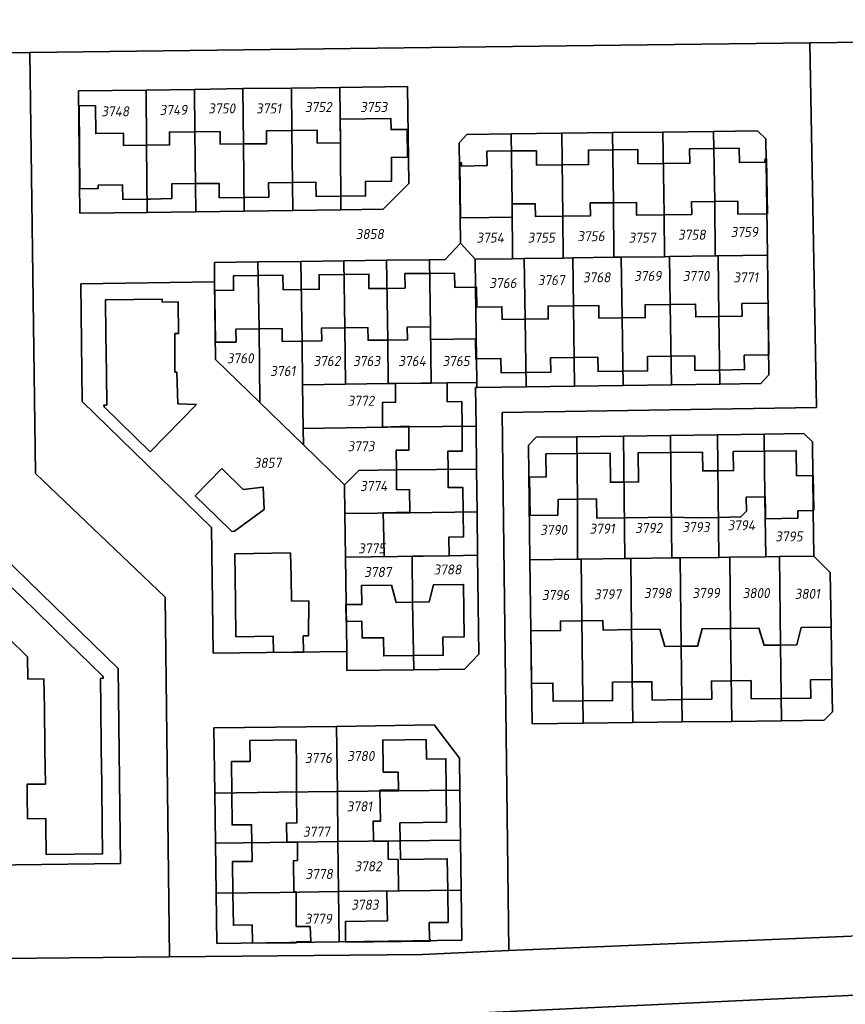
# Model space of a CAD drawing. Extents: x 177930 to 190767, y 381068 to 392034.
# Tile 246 of 256: x 184428 to 184577, y 386610 to 386787. Entities that reach past the tile are written whole.
import ezdxf
from ezdxf.enums import TextEntityAlignment as Align

# ---------------------------------------------------------------- set-up
doc = ezdxf.new("R2010")
doc.units = 0
for name, color, linetype, lineweight in [('B-XX-KG-GRENS_PERCEEL-GV', 150, 'Continuous', 25), ('B-XX-KG-GRENS_PERCEEL-S', 150, 'Continuous', 25), ('B-XX-OG-BEBOUWING-G', 7, 'Continuous', 35)]:
    doc.layers.add(name, color=color, linetype=linetype, lineweight=lineweight)
doc.styles.add('NLCS-ISO', font='NLCS-ISO.ttf', dxfattribs={"height": 1.8})

# ---------------------------------------------------------------- blocks, each defined once
blk = doc.blocks.new('SKG-PERCEELNUMMER-SO')
at = {"layer": 'DefPoints'}
blk.add_point((0, 0), dxfattribs=at)
at = {"style": 'NLCS-ISO', "oblique": 10, "flags": 1}
blk.add_attdef('GEMEENTECODE', text='', height=1.8, dxfattribs=at).set_placement((-0.5, 2.55), align=Align.MIDDLE_RIGHT)
blk.add_attdef('SECTIE', text='', height=1.8, dxfattribs=at).set_placement((0.5, 2.5), align=Align.MIDDLE_LEFT)
at = {"style": 'NLCS-ISO', "oblique": 10}
blk.add_attdef('PERCEELNUMMER', text='', height=1.8, dxfattribs=at).set_placement((0, 0), align=Align.MIDDLE_CENTER)

msp = doc.modelspace()

# ---------------------------------------------------------------- linework, layer by layer
at = {"layer": 'B-XX-KG-GRENS_PERCEEL-GV'}
for points in [[(184259.743, 386787.546), (184262.052, 386786.516), (184265.189, 386785.141), (184268.169, 386783.968), (184268.293, 386783.919), (184269.464, 386783.49), (184272.262, 386782.466), (184272.473, 386782.404), (184273.517, 386782.096), (184276.534, 386781.206), (184280.228, 386780.385), (184283.55, 386779.869), (184287.098, 386779.422), (184290.731, 386779.31), (184294.426, 386779.331), (184430.185, 386781.079), (184487.713, 386781.819), (184570.197, 386782.844), (184648.139, 386783.812), (184644.004, 386794.432)], [(184648.139, 386783.812), (184570.197, 386782.844), (184571.4, 386717.3), (184515, 386716.4), (184516.163, 386619.814), (184577.7, 386622.393)], [(184422.957, 386692.928), (184446.045, 386670.434), (184446.496, 386635.432), (184422.811, 386635.116)], [(184246.5, 386605.825), (184402.742, 386607.215), (184464.34, 386607.84), (184485.123, 386607.948), (184489.33, 386607.97), (184501.229, 386608.098), (184712.522, 386618.097), (184708.336, 386628.909), (184638.411, 386624.957), (184637.603, 386624.917), (184621.785, 386624.281), (184605.791, 386623.604), (184577.7, 386622.393), (184516.163, 386619.814), (184500.664, 386619.08), (184455.265, 386618.677), (184389.696, 386617.992), (184370.287, 386617.85), (184354.28, 386617.733), (184338.228, 386617.633), (184322.231, 386617.499), (184318.953, 386617.468), (184275.122, 386617.08)], [(184712.522, 386618.097), (184501.229, 386608.098)]]:
    msp.add_lwpolyline(points, dxfattribs=at)
for points in [[(184273.517, 386782.096), (184275.122, 386617.08), (184318.953, 386617.468), (184322.231, 386617.499), (184321.834, 386651.406), (184337.827, 386651.628), (184353.806, 386651.826), (184369.839, 386652.018), (184380.115, 386652.184), (184386.813, 386645.666), (184387.974, 386642.913), (184392.188, 386632.872), (184394.644, 386626.995), (184389.696, 386617.992), (184455.265, 386618.677), (184454.5, 386683.25), (184431.2, 386705.5), (184430.185, 386781.079), (184294.426, 386779.331), (184290.731, 386779.31), (184287.098, 386779.422), (184283.55, 386779.869), (184280.228, 386780.385), (184276.534, 386781.206)], [(184430.185, 386781.079), (184431.2, 386705.5), (184454.5, 386683.25), (184455.265, 386618.677), (184500.664, 386619.08), (184516.163, 386619.814), (184515, 386716.4), (184571.4, 386717.3), (184570.197, 386782.844), (184487.713, 386781.819)], [(184439.173, 386752.21), (184438.926, 386774.195), (184451.06, 386774.355), (184459.763, 386774.475), (184468.444, 386774.6), (184477.136, 386774.714), (184485.84, 386774.832), (184497.976, 386774.996), (184498.212, 386757.589), (184493.636, 386752.933), (184486.029, 386752.832), (184477.382, 386752.717), (184468.673, 386752.601), (184459.964, 386752.486), (184451.285, 386752.371)], [(184451.285, 386752.371), (184451.141, 386764.433), (184451.06, 386774.355), (184438.926, 386774.195), (184439.173, 386752.21)], [(184459.763, 386774.475), (184451.06, 386774.355), (184451.141, 386764.433), (184451.285, 386752.371), (184459.964, 386752.486), (184459.804, 386766.842)], [(184468.444, 386774.6), (184459.763, 386774.475), (184459.804, 386766.842), (184459.964, 386752.486), (184468.673, 386752.601), (184468.54, 386764.659)], [(184477.136, 386774.714), (184468.444, 386774.6), (184468.54, 386764.659), (184468.673, 386752.601), (184477.382, 386752.717), (184477.21, 386767.07)], [(184477.136, 386774.714), (184477.21, 386767.07), (184477.382, 386752.717), (184486.029, 386752.832), (184485.942, 386764.881), (184485.84, 386774.832)], [(184497.976, 386774.996), (184485.84, 386774.832), (184485.942, 386764.881), (184486.029, 386752.832), (184493.636, 386752.933), (184498.212, 386757.589)], [(184439.618, 386718.398), (184439.372, 386739.554), (184463.363, 386739.871), (184463.324, 386743.378), (184471.138, 386743.48), (184478.826, 386743.58), (184486.534, 386743.68), (184494.232, 386743.78), (184501.929, 386743.88), (184504.761, 386743.917), (184507.516, 386746.846), (184507.444, 386751.47), (184507.24, 386764.877), (184508.65, 386766.38), (184516.578, 386766.478), (184525.692, 386766.59), (184534.757, 386766.701), (184543.831, 386766.813), (184552.926, 386766.925), (184560.79, 386767.022), (184562.316, 386765.611), (184562.574, 386744.667), (184562.86, 386723.166), (184561.398, 386721.644), (184554.072, 386721.544), (184545.392, 386721.425), (184536.677, 386721.306), (184527.981, 386721.187), (184519.287, 386721.068), (184510.41, 386720.946), (184510.21, 386720.943), (184510.29, 386713.966), (184510.378, 386706.257), (184510.466, 386698.568), (184510.555, 386690.788), (184510.771, 386673.042), (184508.195, 386670.336), (184499.108, 386670.228), (184487.106, 386670.086), (184487.079, 386673.486), (184463.111, 386673.19), (184462.801, 386695.777)], [(184507.444, 386751.47), (184507.516, 386746.846), (184510.141, 386743.969), (184516.848, 386744.054), (184516.755, 386753.885), (184516.578, 386766.478), (184508.65, 386766.38), (184507.24, 386764.877)], [(184525.692, 386766.59), (184516.578, 386766.478), (184516.755, 386753.885), (184516.848, 386744.054), (184518.925, 386744.078), (184525.948, 386744.173), (184525.888, 386751.705)], [(184534.757, 386766.701), (184525.692, 386766.59), (184525.888, 386751.705), (184525.948, 386744.173), (184527.638, 386744.193), (184535.023, 386744.305), (184534.939, 386754.117)], [(184543.831, 386766.813), (184534.757, 386766.701), (184534.939, 386754.117), (184535.023, 386744.305), (184536.335, 386744.317), (184544.12, 386744.414), (184544.062, 386751.937)], [(184544.12, 386744.414), (184545.035, 386744.435), (184553.207, 386744.558), (184553.123, 386754.348), (184552.926, 386766.925), (184543.831, 386766.813), (184544.062, 386751.937)], [(184560.79, 386767.022), (184552.926, 386766.925), (184553.123, 386754.348), (184553.207, 386744.558), (184553.747, 386744.571), (184562.574, 386744.667), (184562.316, 386765.611)], [(184507.516, 386746.846), (184504.761, 386743.917), (184501.929, 386743.88), (184502.107, 386731.839), (184502.224, 386721.719), (184505.094, 386721.757), (184510.404, 386721.828), (184510.374, 386726.064), (184510.218, 386738.95), (184510.141, 386743.969)], [(184525.948, 386744.173), (184518.925, 386744.078), (184519.102, 386733.193), (184519.287, 386721.068), (184527.981, 386721.187), (184527.763, 386735.608), (184527.638, 386744.193)], [(184536.677, 386721.306), (184536.497, 386733.427), (184536.335, 386744.317), (184535.023, 386744.305), (184527.638, 386744.193), (184527.763, 386735.608), (184527.981, 386721.187)], [(184545.392, 386721.425), (184545.148, 386735.841), (184545.035, 386744.435), (184544.12, 386744.414), (184536.335, 386744.317), (184536.497, 386733.427), (184536.677, 386721.306)], [(184545.035, 386744.435), (184545.148, 386735.841), (184545.392, 386721.425), (184554.072, 386721.544), (184553.881, 386733.66), (184553.747, 386744.571), (184553.207, 386744.558)], [(184562.86, 386723.166), (184562.574, 386744.667), (184553.747, 386744.571), (184553.881, 386733.66), (184554.072, 386721.544), (184561.398, 386721.644)], [(184471.456, 386718.237), (184471.348, 386731.441), (184471.138, 386743.48), (184463.324, 386743.378), (184463.363, 386739.871), (184463.519, 386725.954)], [(184479.136, 386721.412), (184479.057, 386729.243), (184478.826, 386743.58), (184471.138, 386743.48), (184471.348, 386731.441), (184471.456, 386718.237), (184479.293, 386710.61), (184479.251, 386713.576)], [(184486.534, 386743.68), (184478.826, 386743.58), (184479.057, 386729.243), (184479.136, 386721.412), (184486.825, 386721.514), (184486.717, 386731.64)], [(184486.534, 386743.68), (184486.717, 386731.64), (184486.825, 386721.514), (184494.535, 386721.617), (184494.446, 386729.441), (184494.232, 386743.78)], [(184494.232, 386743.78), (184494.446, 386729.441), (184494.535, 386721.617), (184495.805, 386721.634), (184502.224, 386721.719), (184502.107, 386731.839), (184501.929, 386743.88)], [(184518.925, 386744.078), (184516.848, 386744.054), (184510.141, 386743.969), (184510.218, 386738.95), (184510.374, 386726.064), (184510.404, 386721.828), (184510.41, 386720.946), (184519.287, 386721.068), (184519.102, 386733.193)], [(184479.293, 386710.61), (184471.456, 386718.237), (184463.519, 386725.954), (184463.363, 386739.871), (184439.372, 386739.554), (184439.618, 386718.398), (184462.801, 386695.777), (184463.111, 386673.19), (184487.079, 386673.486), (184487.079, 386673.532), (184486.834, 386690.438), (184486.739, 386698.293), (184486.671, 386703.426)], [(184479.136, 386721.412), (184479.251, 386713.576), (184498.195, 386713.825), (184510.29, 386713.966), (184510.21, 386720.943), (184510.41, 386720.946), (184510.404, 386721.828), (184505.094, 386721.757), (184502.224, 386721.719), (184495.805, 386721.634), (184494.535, 386721.617), (184486.825, 386721.514)], [(184479.293, 386710.61), (184486.671, 386703.426), (184489.244, 386706.017), (184495.987, 386706.106), (184510.378, 386706.257), (184510.29, 386713.966), (184498.195, 386713.825), (184479.251, 386713.576)], [(184519.96, 386689.988), (184519.716, 386710.547), (184521.103, 386711.969), (184528.353, 386712.07), (184536.731, 386712.187), (184545.169, 386712.305), (184553.6, 386712.423), (184562.001, 386712.54), (184569.137, 386712.64), (184570.662, 386711.166), (184570.823, 386698.866), (184570.921, 386690.619), (184573.879, 386687.682), (184574.038, 386677.887), (184574.169, 386668.476), (184574.252, 386662.66), (184572.779, 386661.145), (184565.089, 386661.053), (184556.193, 386660.946), (184547.312, 386660.84), (184538.406, 386660.734), (184529.499, 386660.628), (184520.334, 386660.518), (184520.107, 386677.19)], [(184536.731, 386712.187), (184536.989, 386690.199), (184538.049, 386690.212), (184545.418, 386690.303), (184545.309, 386700.93), (184545.169, 386712.305)], [(184553.847, 386690.408), (184553.6, 386712.423), (184545.169, 386712.305), (184545.309, 386700.93), (184545.418, 386690.303), (184546.938, 386690.322)], [(184553.847, 386690.408), (184555.837, 386690.432), (184562.277, 386690.512), (184562.143, 386701.147), (184562.001, 386712.54), (184553.6, 386712.423)], [(184562.277, 386690.512), (184564.727, 386690.542), (184570.921, 386690.619), (184570.823, 386698.866), (184570.662, 386711.166), (184569.137, 386712.64), (184562.001, 386712.54), (184562.143, 386701.147)], [(184521.103, 386711.969), (184519.716, 386710.547), (184519.96, 386689.988), (184528.479, 386690.093), (184528.485, 386700.705), (184528.353, 386712.07)], [(184528.353, 386712.07), (184528.485, 386700.705), (184528.479, 386690.093), (184529.149, 386690.102), (184536.989, 386690.199), (184536.731, 386712.187)], [(184400.928, 386683.58), (184408.207, 386676.495), (184422.42, 386662.668), (184422.572, 386651.872), (184422.79, 386636.576), (184422.811, 386635.116), (184446.496, 386635.432), (184446.045, 386670.434), (184422.957, 386692.928), (184422.767, 386705.807), (184400.679, 386705.492)], [(184486.671, 386703.426), (184486.739, 386698.293), (184498.375, 386698.43), (184510.466, 386698.568), (184510.378, 386706.257), (184495.987, 386706.106), (184489.244, 386706.017)], [(184486.834, 386690.438), (184496.175, 386690.568), (184498.815, 386690.596), (184505.46, 386690.668), (184510.555, 386690.788), (184510.466, 386698.568), (184498.375, 386698.43), (184486.739, 386698.293)], [(184486.834, 386690.438), (184487.079, 386673.532), (184487.079, 386673.486), (184487.106, 386670.086), (184499.108, 386670.228), (184498.909, 386682.365), (184498.815, 386690.596), (184496.175, 386690.568)], [(184498.815, 386690.596), (184498.909, 386682.365), (184499.108, 386670.228), (184508.195, 386670.336), (184510.771, 386673.042), (184510.555, 386690.788), (184505.46, 386690.668)], [(184520.334, 386660.518), (184529.499, 386660.628), (184529.321, 386674.238), (184529.149, 386690.102), (184528.479, 386690.093), (184519.96, 386689.988), (184520.107, 386677.19)], [(184536.989, 386690.199), (184529.149, 386690.102), (184529.321, 386674.238), (184529.499, 386660.628), (184538.406, 386660.734), (184538.176, 386677.423), (184538.049, 386690.212)], [(184545.418, 386690.303), (184538.049, 386690.212), (184538.176, 386677.423), (184538.406, 386660.734), (184547.312, 386660.84), (184547.237, 386664.852), (184547.115, 386674.433), (184546.938, 386690.322)], [(184553.847, 386690.408), (184546.938, 386690.322), (184547.115, 386674.433), (184547.237, 386664.852), (184547.312, 386660.84), (184556.193, 386660.946), (184555.984, 386677.654), (184555.837, 386690.432)], [(184562.277, 386690.512), (184555.837, 386690.432), (184555.984, 386677.654), (184556.193, 386660.946), (184565.089, 386661.053), (184564.914, 386674.654), (184564.727, 386690.542)], [(184574.169, 386668.476), (184574.038, 386677.887), (184573.879, 386687.682), (184570.921, 386690.619), (184564.727, 386690.542), (184564.914, 386674.654), (184565.089, 386661.053), (184572.779, 386661.145), (184574.252, 386662.66)], [(184463.396, 386648.07), (184463.249, 386659.771), (184485.25, 386660.029), (184502.759, 386660.33), (184507.314, 386654.317), (184507.385, 386648.618), (184507.497, 386639.622), (184507.602, 386630.631), (184507.708, 386621.637), (184485.731, 386621.36), (184463.734, 386621.066), (184463.621, 386630.084), (184463.509, 386639.07)], [(184463.396, 386648.07), (184474.896, 386648.209), (184485.392, 386648.351), (184485.25, 386660.029), (184463.249, 386659.771)], [(184507.385, 386648.618), (184507.314, 386654.317), (184502.759, 386660.33), (184485.25, 386660.029), (184485.392, 386648.351), (184496.403, 386648.477)], [(184463.396, 386648.07), (184463.509, 386639.07), (184478.236, 386639.244), (184485.506, 386639.351), (184485.392, 386648.351), (184474.896, 386648.209)], [(184485.506, 386639.351), (184507.497, 386639.622), (184507.385, 386648.618), (184496.403, 386648.477), (184485.392, 386648.351)], [(184463.509, 386639.07), (184463.621, 386630.084), (184475.124, 386630.198), (184485.619, 386630.37), (184485.506, 386639.351), (184478.236, 386639.244)], [(184485.506, 386639.351), (184485.619, 386630.37), (184496.617, 386630.491), (184507.602, 386630.631), (184507.497, 386639.622)], [(184485.619, 386630.37), (184475.124, 386630.198), (184463.621, 386630.084), (184463.734, 386621.066), (184485.731, 386621.36)], [(184485.619, 386630.37), (184485.731, 386621.36), (184507.708, 386621.637), (184507.602, 386630.631), (184496.617, 386630.491)]]:
    msp.add_lwpolyline(points, close=True, dxfattribs=at)
at = {"layer": 'B-XX-OG-BEBOUWING-G'}
for points in [[(184451.141, 386764.433), (184446.991, 386764.375), (184447.027, 386766.595), (184442.03, 386766.536), (184441.971, 386771.55), (184439.069, 386771.527)], [(184439.069, 386771.527), (184439.196, 386756.627)], [(184486.011, 386755.286), (184490.461, 386755.342), (184490.431, 386757.947), (184495.14, 386758.001), (184495.092, 386762.261), (184497.962, 386762.294), (184497.906, 386767.283), (184495.036, 386767.25), (184495.011, 386769.212), (184485.887, 386769.094), (184485.942, 386764.881)], [(184459.804, 386766.842), (184455.254, 386766.786), (184455.286, 386764.49), (184451.141, 386764.433)], [(184468.54, 386764.659), (184464.38, 386764.6), (184464.347, 386766.898), (184459.804, 386766.842)], [(184477.21, 386767.07), (184472.66, 386767.016), (184472.693, 386764.718), (184468.54, 386764.659)], [(184485.942, 386764.881), (184481.782, 386764.827), (184481.752, 386767.123), (184477.21, 386767.07)], [(184534.801, 386763.637), (184530.447, 386763.578), (184530.482, 386760.978), (184525.767, 386760.916)], [(184543.919, 386761.15), (184539.353, 386761.099), (184539.318, 386763.699), (184534.801, 386763.637)], [(184552.974, 386763.859), (184548.612, 386763.803), (184548.645, 386761.203), (184543.919, 386761.15)], [(184562.444, 386761.974), (184562.16, 386761.98), (184562.152, 386761.386), (184557.566, 386761.328), (184557.495, 386763.918), (184552.974, 386763.859)], [(184516.621, 386763.405), (184512.253, 386763.357), (184512.275, 386760.774), (184507.659, 386760.696), (184507.647, 386761.289), (184507.364, 386761.296)], [(184525.767, 386760.916), (184521.158, 386760.855), (184521.129, 386763.455), (184516.621, 386763.405)], [(184562.572, 386752.104), (184562.444, 386761.974)], [(184507.364, 386761.296), (184507.5, 386751.404)], [(184439.196, 386756.627), (184442.17, 386756.651), (184442.46, 386756.655), (184442.451, 386757.255), (184446.85, 386757.311), (184446.872, 386754.712), (184451.257, 386754.747)], [(184451.257, 386754.747), (184451.872, 386754.752), (184455.706, 386754.895), (184455.674, 386757.484), (184459.908, 386757.537)], [(184459.908, 386757.537), (184464.168, 386757.59), (184464.2, 386755.001), (184468.646, 386755.059)], [(184468.646, 386755.059), (184473.096, 386755.117), (184473.062, 386757.701), (184477.322, 386757.758)], [(184477.322, 386757.758), (184481.528, 386757.814), (184481.562, 386755.23), (184486.011, 386755.286)], [(184507.5, 386751.404), (184512.624, 386751.474), (184516.785, 386751.527), (184516.755, 386753.885)], [(184516.755, 386753.885), (184520.908, 386753.938), (184520.938, 386751.642), (184525.888, 386751.705)], [(184525.888, 386751.705), (184530.818, 386751.768), (184530.789, 386754.064), (184534.939, 386754.117)], [(184534.939, 386754.117), (184539.083, 386754.169), (184539.112, 386751.874), (184544.062, 386751.937)], [(184544.062, 386751.937), (184548.992, 386752), (184548.963, 386754.295), (184553.123, 386754.348)], [(184553.123, 386754.348), (184557.267, 386754.401), (184557.296, 386752.035), (184562.572, 386752.104)], [(184471.181, 386741.027), (184466.737, 386740.974), (184466.781, 386738.376), (184463.476, 386738.32)], [(184478.907, 386738.523), (184475.663, 386738.483), (184475.631, 386741.081), (184471.181, 386741.027)], [(184486.571, 386741.223), (184482.126, 386741.161), (184482.158, 386738.563), (184478.907, 386738.523)], [(184494.307, 386738.73), (184491.065, 386738.689), (184491.032, 386741.286), (184486.571, 386741.223)], [(184501.965, 386741.427), (184497.525, 386741.369), (184497.558, 386738.772), (184494.307, 386738.73)], [(184510.403, 386735.372), (184510.348, 386738.952), (184506.454, 386738.895), (184506.416, 386741.485), (184501.965, 386741.427)], [(184463.476, 386738.32), (184463.384, 386738.318), (184463.404, 386736.998), (184463.523, 386729.042)], [(184456.248, 386730.596), (184456.899, 386730.638), (184456.849, 386736.25), (184453.936, 386736.282), (184453.93, 386736.811), (184443.791, 386736.697), (184443.862, 386730.456)], [(184519.102, 386733.193), (184514.96, 386733.138), (184514.929, 386735.436), (184510.403, 386735.372)], [(184527.763, 386735.608), (184523.222, 386735.547), (184523.252, 386733.249), (184519.102, 386733.193)], [(184536.497, 386733.427), (184532.344, 386733.371), (184532.313, 386735.669), (184527.763, 386735.608)], [(184545.148, 386735.841), (184540.616, 386735.78), (184540.647, 386733.482), (184536.497, 386733.427)], [(184553.881, 386733.66), (184549.728, 386733.604), (184549.698, 386735.902), (184545.148, 386735.841)], [(184562.691, 386736.066), (184558, 386736.013), (184558.031, 386733.715), (184553.881, 386733.66)], [(184562.814, 386726.764), (184562.691, 386736.066)], [(184494.446, 386729.441), (184497.979, 386729.485), (184497.947, 386731.781), (184502.107, 386731.839)], [(184502.107, 386731.839), (184502.139, 386729.543), (184506.285, 386729.601), (184510.189, 386729.655)], [(184443.862, 386730.456), (184443.94, 386723.519)], [(184456.227, 386723.658), (184456.248, 386730.596)], [(184463.523, 386729.042), (184467.228, 386729.09), (184467.198, 386731.387), (184471.348, 386731.441)], [(184471.348, 386731.441), (184475.477, 386731.494), (184475.507, 386729.197), (184479.057, 386729.243)], [(184479.057, 386729.243), (184482.587, 386729.289), (184482.557, 386731.586), (184486.717, 386731.64)], [(184486.717, 386731.64), (184490.866, 386731.694), (184490.896, 386729.397), (184494.446, 386729.441)], [(184510.189, 386729.655), (184510.239, 386726.061), (184514.754, 386726.15), (184514.799, 386723.539), (184519.248, 386723.593)], [(184536.64, 386723.827), (184541.08, 386723.886), (184541.046, 386726.481), (184545.305, 386726.537)], [(184545.305, 386726.537), (184549.549, 386726.592), (184549.583, 386723.997), (184554.032, 386724.062)], [(184554.032, 386724.062), (184558.473, 386724.126), (184558.441, 386726.71), (184562.814, 386726.764)], [(184519.248, 386723.593), (184523.691, 386723.647), (184523.654, 386726.247), (184527.904, 386726.307)], [(184527.904, 386726.307), (184532.153, 386726.367), (184532.19, 386723.767), (184536.64, 386723.827)], [(184443.94, 386723.519), (184444.005, 386717.775)], [(184456.737, 386717.968), (184456.594, 386723.666), (184456.227, 386723.658)], [(184507.774, 386713.937), (184507.724, 386718.377), (184505.123, 386718.355), (184505.094, 386721.757), (184495.805, 386721.634), (184495.844, 386718.273), (184493.468, 386718.212), (184493.48, 386713.808), (184498.193, 386713.994), (184498.195, 386713.825)], [(184444.005, 386717.775), (184443.504, 386717.765), (184443.51, 386717.445), (184451.815, 386709.34)], [(184451.815, 386709.34), (184460.124, 386717.855)], [(184460.124, 386717.855), (184456.737, 386717.968)], [(184498.195, 386713.825), (184498.243, 386709.683), (184495.945, 386709.656), (184495.987, 386706.106)], [(184505.269, 386706.203), (184505.229, 386709.455), (184507.825, 386709.487), (184507.774, 386713.937)], [(184528.388, 386709.053), (184522.816, 386708.984), (184522.87, 386704.864), (184519.9, 386704.826)], [(184536.828, 386703.937), (184534.404, 386703.907), (184534.339, 386709.127), (184528.388, 386709.053)], [(184545.206, 386709.261), (184539.391, 386709.189), (184539.456, 386703.969), (184536.828, 386703.937)], [(184553.672, 386705.97), (184550.971, 386705.932), (184550.93, 386709.332), (184545.206, 386709.261)], [(184562.039, 386709.481), (184556.465, 386709.41), (184556.508, 386706.01), (184553.672, 386705.97)], [(184570.823, 386705.094), (184567.831, 386705.056), (184567.774, 386709.554), (184562.039, 386709.481)], [(184464.683, 386706.378), (184459.887, 386701.463)], [(184472.258, 386698.994), (184472.077, 386702.999), (184468.508, 386702.621), (184464.683, 386706.378)], [(184495.987, 386706.106), (184496.029, 386702.563), (184498.326, 386702.59), (184498.374, 386698.549)], [(184507.963, 386698.539), (184507.906, 386702.976), (184505.31, 386702.944), (184505.269, 386706.203)], [(184519.9, 386704.826), (184519.99, 386697.927)], [(184570.904, 386698.803), (184570.823, 386705.094)], [(184459.887, 386701.463), (184463.724, 386697.719), (184466.426, 386695.082), (184466.92, 386695.092)], [(184519.99, 386697.927), (184524.989, 386697.991), (184525.02, 386700.796), (184528.483, 386700.855)], [(184528.483, 386700.855), (184531.926, 386700.913), (184531.961, 386697.455), (184536.903, 386697.517)], [(184553.766, 386697.59), (184557.816, 386697.681), (184558.829, 386698.678), (184558.796, 386701.237), (184562.141, 386701.295)], [(184562.141, 386701.295), (184562.201, 386701.296), (184562.24, 386698.684), (184562.251, 386697.358), (184568.045, 386697.446), (184568.024, 386698.766), (184570.904, 386698.803)], [(184466.92, 386695.092), (184472.258, 386698.994)], [(184498.374, 386698.549), (184493.633, 386698.429), (184493.732, 386693.897), (184493.794, 386690.502), (184496.175, 386690.568), (184505.46, 386690.668), (184505.424, 386694.062), (184508.02, 386694.09), (184507.963, 386698.539)], [(184536.903, 386697.517), (184545.343, 386697.622)], [(184545.343, 386697.622), (184545.422, 386697.623), (184549.932, 386697.503), (184553.766, 386697.59)], [(184476.995, 386691.208), (184466.975, 386691.072)], [(184477.181, 386682.519), (184477.088, 386686.864), (184476.995, 386691.208)], [(184466.975, 386691.072), (184467.034, 386686.727), (184467.093, 386682.382)], [(184434.641, 386677.495), (184431.079, 386680.967), (184427.038, 386684.906)], [(184498.909, 386682.365), (184495.959, 386682.327), (184495.106, 386685.397), (184489.726, 386685.328), (184489.769, 386681.941), (184486.938, 386681.917)], [(184499.066, 386672.768), (184504.407, 386672.84), (184504.351, 386676.088), (184508.176, 386676.154), (184508.049, 386685.563), (184502.669, 386685.494), (184501.849, 386682.403), (184498.909, 386682.365)], [(184467.093, 386682.382), (184467.178, 386676.16), (184473.898, 386676.234), (184473.93, 386673.335)], [(184479.29, 386673.394), (184479.257, 386676.294), (184480.202, 386676.329), (184480.251, 386682.578), (184477.181, 386682.519)], [(184486.938, 386681.917), (184486.968, 386678.906)], [(184422.2, 386679.943), (184422.253, 386675.947), (184426.237, 386676), (184429.796, 386672.525)], [(184486.968, 386678.906), (184489.808, 386678.939), (184489.846, 386675.927), (184493.688, 386675.961), (184493.717, 386672.696), (184499.066, 386672.768)], [(184529.269, 386679.028), (184525.439, 386678.957), (184525.471, 386677.259), (184520.178, 386677.191)], [(184538.176, 386677.423), (184533.091, 386677.358), (184533.021, 386679.097), (184529.269, 386679.028)], [(184442.859, 386668.678), (184443.358, 386668.691), (184443.343, 386669.012), (184434.641, 386677.495)], [(184520.178, 386677.191), (184520.107, 386677.19), (184520.234, 386667.779), (184520.3, 386667.78)], [(184547.115, 386674.433), (184544.175, 386674.397), (184543.281, 386677.489), (184538.176, 386677.423)], [(184555.984, 386677.654), (184550.87, 386677.588), (184550.055, 386674.469), (184547.115, 386674.433)], [(184564.914, 386674.654), (184561.974, 386674.621), (184561.069, 386677.719), (184555.984, 386677.654)], [(184574.038, 386677.887), (184568.662, 386677.82), (184567.864, 386674.687), (184564.914, 386674.654)], [(184574.169, 386668.476), (184574.038, 386677.887)], [(184473.93, 386673.335), (184479.29, 386673.394)], [(184429.796, 386672.525), (184429.85, 386668.532), (184432.728, 386668.57)], [(184432.728, 386668.57), (184432.798, 386663.313), (184432.822, 386661.503)], [(184442.951, 386661.511), (184442.926, 386663.426), (184442.859, 386668.678)], [(184547.237, 386664.852), (184552.587, 386664.918), (184552.545, 386668.197), (184556.102, 386668.243)], [(184556.102, 386668.243), (184559.652, 386668.289), (184559.694, 386665.01), (184565.037, 386665.07)], [(184565.037, 386665.07), (184570.388, 386665.131), (184570.336, 386668.415), (184574.169, 386668.476)], [(184520.3, 386667.78), (184524.073, 386667.822), (184524.11, 386664.553), (184529.447, 386664.623)], [(184529.447, 386664.623), (184534.797, 386664.693), (184534.754, 386667.979), (184538.306, 386668.026)], [(184538.306, 386668.026), (184541.856, 386668.072), (184541.899, 386664.786), (184547.237, 386664.852)], [(184432.822, 386661.503), (184432.869, 386658.057), (184432.9, 386655.763)], [(184443.021, 386656.025), (184442.994, 386658.174), (184442.951, 386661.511)], [(184478.079, 386648.252), (184478.056, 386652.631), (184477.987, 386657.631), (184469.688, 386657.516), (184469.739, 386653.767), (184467.966, 386653.743), (184466.4, 386653.721), (184466.45, 386648.107)], [(184504.939, 386648.587), (184504.87, 386654.224), (184501.37, 386654.182), (184501.328, 386657.681), (184493.528, 386657.586), (184493.589, 386652.587), (184493.626, 386651.815), (184496.286, 386651.842), (184496.344, 386648.635)], [(184432.9, 386655.763), (184432.939, 386652.8), (184432.98, 386649.684)], [(184443.102, 386649.738), (184443.061, 386652.922), (184443.021, 386656.025)], [(184432.98, 386649.684), (184429.716, 386649.641), (184429.745, 386647.502), (184429.799, 386643.433), (184433.064, 386643.476)], [(184443.18, 386643.706), (184443.129, 386647.669), (184443.102, 386649.738)], [(184496.344, 386648.635), (184493.044, 386648.575), (184493.144, 386643.036), (184491.794, 386643.012), (184491.859, 386639.403), (184494.512, 386639.45)], [(184466.45, 386648.107), (184466.501, 386642.352), (184470.005, 386642.383), (184470.051, 386639.147)], [(184478.25, 386639.244), (184478.25, 386639.296), (184476.295, 386639.275), (184476.262, 386642.688), (184478.109, 386642.694), (184478.079, 386648.252)], [(184496.668, 386639.489), (184496.61, 386642.717), (184505.009, 386642.819), (184504.939, 386648.587)], [(184433.064, 386643.476), (184433.08, 386642.287), (184433.15, 386637.03), (184443.264, 386637.165), (184443.197, 386642.417), (184443.18, 386643.706)], [(184470.051, 386639.147), (184470.098, 386635.802), (184466.574, 386635.755), (184466.649, 386630.114)], [(184477.972, 386630.245), (184477.972, 386630.358), (184477.57, 386630.375), (184477.492, 386635.917), (184478.235, 386635.937), (184478.25, 386639.244)], [(184494.512, 386639.45), (184494.53, 386636.226), (184496.293, 386636.136), (184496.362, 386630.488)], [(184505.194, 386630.6), (184505.127, 386636.258), (184496.728, 386636.158), (184496.668, 386639.489)], [(184466.649, 386630.114), (184466.726, 386624.331), (184470.125, 386624.379), (184470.172, 386621.079), (184478.052, 386621.177), (184478.05, 386621.324), (184480.616, 386621.414), (184480.491, 386624.086), (184478.016, 386624.085), (184477.99, 386626.177), (184477.972, 386630.245)], [(184496.362, 386630.488), (184494.267, 386630.451), (184494.347, 386627.23), (184494.368, 386625.119), (184486.826, 386624.978), (184486.868, 386621.639), (184486.872, 386621.286), (184502.061, 386621.475), (184502.057, 386621.795), (184501.937, 386621.793), (184501.902, 386624.793), (184505.262, 386624.833), (184505.194, 386630.6)]]:
    msp.add_lwpolyline(points, dxfattribs=at)

# ---------------------------------------------------------------- block references
at = {"layer": 'B-XX-KG-GRENS_PERCEEL-S'}
for p, values in [((184445.523, 386770.533), {'PERCEELNUMMER': '3748'}), ((184455.974, 386770.788), {'PERCEELNUMMER': '3749'}), ((184464.641, 386771.043), {'PERCEELNUMMER': '3750'}), ((184473.054, 386771.043), {'PERCEELNUMMER': '3751'}), ((184481.975, 386771.298), {'PERCEELNUMMER': '3752'}), ((184491.917, 386771.298), {'PERCEELNUMMER': '3753'}), ((184558.449, 386748.866), {'PERCEELNUMMER': '3759'}), ((184491.204, 386748.488), {'PERCEELNUMMER': '3858'}), ((184512.82, 386747.846), {'PERCEELNUMMER': '3754'}), ((184521.997, 386747.846), {'PERCEELNUMMER': '3755'}), ((184530.919, 386748.101), {'PERCEELNUMMER': '3756'}), ((184540.095, 386747.846), {'PERCEELNUMMER': '3757'}), ((184549.017, 386748.356), {'PERCEELNUMMER': '3758'}), ((184515.114, 386739.689), {'PERCEELNUMMER': '3766'}), ((184523.781, 386740.199), {'PERCEELNUMMER': '3767'}), ((184531.938, 386740.709), {'PERCEELNUMMER': '3768'}), ((184541.115, 386740.964), {'PERCEELNUMMER': '3769'}), ((184549.782, 386740.964), {'PERCEELNUMMER': '3770'}), ((184558.704, 386740.709), {'PERCEELNUMMER': '3771'}), ((184467.955, 386726.179), {'PERCEELNUMMER': '3760'}), ((184483.505, 386725.669), {'PERCEELNUMMER': '3762'}), ((184490.642, 386725.669), {'PERCEELNUMMER': '3763'}), ((184498.8, 386725.669), {'PERCEELNUMMER': '3764'}), ((184506.702, 386725.669), {'PERCEELNUMMER': '3765'}), ((184475.603, 386723.885), {'PERCEELNUMMER': '3761'}), ((184489.623, 386718.531), {'PERCEELNUMMER': '3772'}), ((184489.623, 386710.374), {'PERCEELNUMMER': '3773'}), ((184472.856, 386707.388), {'PERCEELNUMMER': '3857'}), ((184491.917, 386703.237), {'PERCEELNUMMER': '3774'}), ((184532.915, 386695.556), {'PERCEELNUMMER': '3791'}), ((184541.266, 386695.696), {'PERCEELNUMMER': '3792'}), ((184549.756, 386695.835), {'PERCEELNUMMER': '3793'}), ((184557.898, 386696.183), {'PERCEELNUMMER': '3794'}), ((184524.216, 386695.348), {'PERCEELNUMMER': '3790'}), ((184566.457, 386694.165), {'PERCEELNUMMER': '3795'}), ((184491.569, 386692.027), {'PERCEELNUMMER': '3775'}), ((184492.649, 386687.779), {'PERCEELNUMMER': '3787'}), ((184505.15, 386688.225), {'PERCEELNUMMER': '3788'}), ((184524.578, 386683.643), {'PERCEELNUMMER': '3796'}), ((184533.903, 386683.782), {'PERCEELNUMMER': '3797'}), ((184542.88, 386683.991), {'PERCEELNUMMER': '3798'}), ((184551.579, 386683.991), {'PERCEELNUMMER': '3799'}), ((184560.556, 386683.991), {'PERCEELNUMMER': '3800'}), ((184569.742, 386683.851), {'PERCEELNUMMER': '3801'}), ((184481.996, 386654.365), {'PERCEELNUMMER': '3776'}), ((184489.593, 386654.733), {'PERCEELNUMMER': '3780'}), ((184489.348, 386645.666), {'PERCEELNUMMER': '3781'}), ((184481.629, 386641.132), {'PERCEELNUMMER': '3777'}), ((184490.897, 386634.92), {'PERCEELNUMMER': '3782'}), ((184482.119, 386633.536), {'PERCEELNUMMER': '3778'}), ((184490.328, 386628.022), {'PERCEELNUMMER': '3783'}), ((184481.975, 386625.489), {'PERCEELNUMMER': '3779'})]:
    msp.add_blockref('SKG-PERCEELNUMMER-SO', p, dxfattribs=at).add_auto_attribs(values)

doc.saveas('drawing.dxf')
